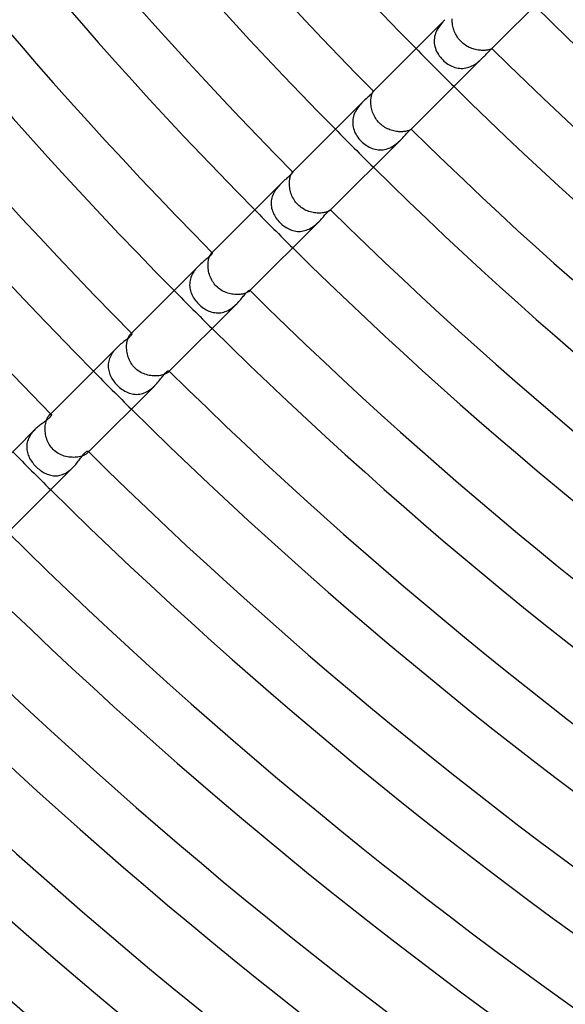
# Model space of a CAD drawing. Header units: millimetres. Extents: x -485 to 485, y -485 to 485.
# Tile 10 of 110: x -239 to -199, y -278 to -205. Entities that reach past the tile are written whole.
import ezdxf

# ---------------------------------------------------------------- set-up
doc = ezdxf.new("R2010")
doc.units = ezdxf.units.MM
doc.layers.add('HIDDEN', color=7, linetype='Continuous')
doc.layers.add('THICK', color=7, linetype='Continuous')

msp = doc.modelspace()

# ---------------------------------------------------------------- linework, layer by layer
at = {"layer": 'HIDDEN'}
for p, q in [((-207.578, -204.752), (-207.658, -204.837)), ((-207.499, -204.671), (-207.578, -204.752)), ((-206.96, -204.697), (-206.959, -204.614)), ((-206.957, -204.782), (-206.96, -204.697)), ((-208.093, -205.447), (-208.149, -205.563)), ((-208.032, -205.334), (-208.093, -205.447)), ((-207.964, -205.226), (-208.032, -205.334)), ((-207.892, -205.121), (-207.964, -205.226)), ((-207.816, -205.021), (-207.892, -205.121)), ((-207.737, -204.927), (-207.816, -205.021)), ((-207.658, -204.837), (-207.737, -204.927)), ((-206.952, -204.87), (-206.957, -204.782)), ((-206.942, -204.961), (-206.952, -204.87)), ((-206.929, -205.055), (-206.942, -204.961)), ((-206.912, -205.149), (-206.929, -205.055)), ((-206.891, -205.244), (-206.912, -205.149)), ((-206.865, -205.339), (-206.891, -205.244)), ((-206.836, -205.434), (-206.865, -205.339)), ((-206.801, -205.529), (-206.836, -205.434)), ((-208.297, -206.18), (-208.299, -206.306)), ((-208.286, -206.054), (-208.297, -206.18)), ((-208.266, -205.929), (-208.286, -206.054)), ((-208.236, -205.806), (-208.266, -205.929)), ((-208.196, -205.683), (-208.236, -205.806)), ((-208.149, -205.563), (-208.196, -205.683)), ((-206.763, -205.623), (-206.801, -205.529)), ((-206.72, -205.716), (-206.763, -205.623)), ((-206.673, -205.807), (-206.72, -205.716)), ((-206.622, -205.896), (-206.673, -205.807)), ((-206.566, -205.983), (-206.622, -205.896)), ((-206.506, -206.068), (-206.566, -205.983)), ((-206.442, -206.149), (-206.506, -206.068)), ((-206.375, -206.228), (-206.442, -206.149)), ((-208.299, -206.306), (-208.291, -206.432)), ((-208.291, -206.432), (-208.273, -206.556)), ((-208.273, -206.556), (-208.247, -206.679)), ((-208.247, -206.679), (-208.212, -206.8)), ((-208.212, -206.8), (-208.168, -206.919)), ((-208.168, -206.919), (-208.117, -207.035)), ((-206.303, -206.303), (-206.375, -206.228)), ((-206.223, -206.379), (-206.303, -206.303)), ((-206.14, -206.45), (-206.223, -206.379)), ((-206.053, -206.517), (-206.14, -206.45)), ((-205.963, -206.579), (-206.053, -206.517)), ((-205.872, -206.636), (-205.963, -206.579)), ((-205.78, -206.688), (-205.872, -206.636)), ((-205.686, -206.734), (-205.78, -206.688)), ((-205.592, -206.776), (-205.686, -206.734)), ((-205.498, -206.813), (-205.592, -206.776)), ((-205.404, -206.845), (-205.498, -206.813)), ((-205.31, -206.873), (-205.404, -206.845)), ((-205.216, -206.897), (-205.31, -206.873)), ((-205.123, -206.917), (-205.216, -206.897)), ((-205.031, -206.933), (-205.123, -206.917)), ((-204.94, -206.945), (-205.031, -206.933)), ((-204.851, -206.953), (-204.94, -206.945)), ((-204.764, -206.958), (-204.851, -206.953)), ((-204.451, -206.948), (-204.523, -206.954)), ((-204.383, -206.939), (-204.451, -206.948)), ((-204.32, -206.929), (-204.383, -206.939)), ((-204.263, -206.917), (-204.32, -206.929)), ((-204.211, -206.905), (-204.263, -206.917)), ((-204.165, -206.892), (-204.211, -206.905)), ((-204.125, -206.88), (-204.165, -206.892)), ((-204.09, -206.867), (-204.125, -206.88)), ((-204.061, -206.856), (-204.09, -206.867)), ((-204.037, -206.846), (-204.061, -206.856)), ((-204.019, -206.837), (-204.037, -206.846)), ((-204.006, -206.83), (-204.019, -206.837)), ((-203.998, -206.826), (-204.006, -206.83)), ((-203.995, -206.824), (-203.998, -206.826)), ((-203.995, -206.824), (-203.995, -206.824)), ((-203.995, -206.824), (-203.995, -206.824)), ((-203.995, -206.824), (-203.995, -206.824)), ((-203.995, -206.824), (-203.995, -206.824)), ((-203.995, -206.824), (-203.995, -206.824)), ((-203.995, -206.824), (-203.995, -206.824)), ((-208.117, -207.035), (-208.058, -207.149)), ((-208.058, -207.149), (-207.992, -207.26)), ((-207.992, -207.26), (-207.919, -207.367)), ((-207.919, -207.367), (-207.841, -207.471)), ((-207.841, -207.471), (-207.756, -207.571)), ((-207.756, -207.571), (-207.666, -207.666)), ((-207.666, -207.666), (-207.577, -207.75)), ((-204.907, -207.72), (-204.824, -207.646)), ((-204.824, -207.646), (-204.745, -207.572)), ((-204.68, -206.96), (-204.764, -206.958)), ((-204.745, -207.572), (-204.67, -207.498)), ((-204.599, -206.958), (-204.68, -206.96)), ((-204.523, -206.954), (-204.599, -206.958)), ((-207.577, -207.75), (-207.485, -207.829)), ((-207.485, -207.829), (-207.389, -207.904)), ((-207.389, -207.904), (-207.29, -207.973)), ((-207.29, -207.973), (-207.188, -208.036)), ((-207.188, -208.036), (-207.083, -208.093)), ((-207.083, -208.093), (-206.975, -208.144)), ((-206.975, -208.144), (-206.866, -208.189)), ((-206.866, -208.189), (-206.754, -208.226)), ((-206.754, -208.226), (-206.641, -208.256)), ((-206.641, -208.256), (-206.525, -208.278)), ((-206.525, -208.278), (-206.409, -208.293)), ((-206.409, -208.293), (-206.293, -208.299)), ((-206.293, -208.299), (-206.176, -208.297)), ((-206.176, -208.297), (-206.058, -208.287)), ((-206.058, -208.287), (-205.941, -208.268)), ((-205.941, -208.268), (-205.825, -208.241)), ((-205.825, -208.241), (-205.711, -208.206)), ((-205.711, -208.206), (-205.599, -208.164)), ((-205.599, -208.164), (-205.49, -208.115)), ((-205.49, -208.115), (-205.383, -208.059)), ((-205.383, -208.059), (-205.28, -207.999)), ((-205.28, -207.999), (-205.181, -207.934)), ((-205.181, -207.934), (-205.085, -207.865)), ((-205.085, -207.865), (-204.994, -207.794)), ((-204.994, -207.794), (-204.907, -207.72)), ((-213.02, -210.697), (-213.015, -210.611)), ((-213.015, -210.611), (-213.007, -210.53)), ((-213.007, -210.53), (-212.997, -210.454)), ((-212.997, -210.454), (-212.984, -210.384)), ((-212.984, -210.384), (-212.97, -210.319)), ((-212.97, -210.319), (-212.954, -210.26)), ((-212.954, -210.26), (-212.937, -210.207)), ((-212.937, -210.207), (-212.921, -210.161)), ((-212.921, -210.161), (-212.904, -210.121)), ((-212.904, -210.121), (-212.888, -210.087)), ((-212.888, -210.087), (-212.874, -210.06)), ((-212.874, -210.06), (-212.861, -210.038)), ((-212.861, -210.038), (-212.85, -210.023)), ((-212.85, -210.023), (-212.841, -210.013)), ((-212.834, -210.006), (-212.841, -210.013)), ((-212.841, -210.013), (-212.839, -210.011)), ((-212.839, -210.011), (-212.837, -210.009)), ((-212.837, -210.009), (-212.836, -210.008)), ((-212.836, -210.008), (-212.834, -210.008)), ((-212.834, -210.008), (-212.833, -210.007)), ((-212.833, -210.007), (-212.833, -210.008)), ((-214.063, -211.327), (-214.125, -211.429)), ((-213.997, -211.229), (-214.063, -211.327)), ((-213.926, -211.134), (-213.997, -211.229)), ((-213.853, -211.044), (-213.926, -211.134)), ((-213.777, -210.956), (-213.853, -211.044)), ((-213.7, -210.873), (-213.777, -210.956)), ((-213.622, -210.794), (-213.7, -210.873)), ((-213.022, -210.786), (-213.02, -210.697)), ((-213.019, -210.878), (-213.022, -210.786)), ((-213.013, -210.972), (-213.019, -210.878)), ((-213.003, -211.069), (-213.013, -210.972)), ((-212.989, -211.168), (-213.003, -211.069)), ((-212.97, -211.267), (-212.989, -211.168)), ((-212.947, -211.367), (-212.97, -211.267)), ((-214.34, -211.98), (-214.36, -212.096)), ((-214.312, -211.866), (-214.34, -211.98)), ((-214.276, -211.754), (-214.312, -211.866)), ((-214.233, -211.643), (-214.276, -211.754)), ((-214.182, -211.534), (-214.233, -211.643)), ((-214.125, -211.429), (-214.182, -211.534)), ((-212.919, -211.467), (-212.947, -211.367)), ((-212.886, -211.567), (-212.919, -211.467)), ((-212.848, -211.665), (-212.886, -211.567)), ((-212.806, -211.763), (-212.848, -211.665)), ((-212.759, -211.859), (-212.806, -211.763)), ((-212.707, -211.953), (-212.759, -211.859)), ((-212.65, -212.044), (-212.707, -211.953)), ((-212.589, -212.132), (-212.65, -212.044)), ((-214.372, -212.212), (-214.375, -212.328)), ((-214.375, -212.328), (-214.37, -212.444)), ((-214.36, -212.096), (-214.372, -212.212)), ((-214.37, -212.444), (-214.357, -212.558)), ((-214.357, -212.558), (-214.337, -212.672)), ((-214.337, -212.672), (-214.308, -212.784)), ((-214.308, -212.784), (-214.273, -212.896)), ((-212.523, -212.218), (-212.589, -212.132)), ((-212.453, -212.3), (-212.523, -212.218)), ((-212.378, -212.378), (-212.453, -212.3)), ((-212.303, -212.45), (-212.378, -212.378)), ((-212.224, -212.518), (-212.303, -212.45)), ((-212.141, -212.582), (-212.224, -212.518)), ((-212.056, -212.642), (-212.141, -212.582)), ((-211.968, -212.698), (-212.056, -212.642)), ((-211.878, -212.749), (-211.968, -212.698)), ((-211.786, -212.795), (-211.878, -212.749)), ((-211.692, -212.837), (-211.786, -212.795)), ((-214.273, -212.896), (-214.229, -213.007)), ((-214.229, -213.007), (-214.178, -213.116)), ((-214.178, -213.116), (-214.121, -213.225)), ((-214.121, -213.225), (-214.055, -213.331)), ((-214.055, -213.331), (-213.983, -213.436)), ((-213.983, -213.436), (-213.905, -213.539)), ((-213.905, -213.539), (-213.82, -213.637)), ((-211.596, -212.875), (-211.692, -212.837)), ((-211.5, -212.908), (-211.596, -212.875)), ((-211.404, -212.937), (-211.5, -212.908)), ((-211.307, -212.961), (-211.404, -212.937)), ((-211.21, -212.981), (-211.307, -212.961)), ((-211.114, -212.997), (-211.21, -212.981)), ((-211.019, -213.009), (-211.114, -212.997)), ((-210.926, -213.017), (-211.019, -213.009)), ((-210.836, -213.021), (-210.926, -213.017)), ((-210.748, -213.021), (-210.836, -213.021)), ((-210.663, -213.019), (-210.748, -213.021)), ((-210.582, -213.013), (-210.663, -213.019)), ((-210.505, -213.004), (-210.582, -213.013)), ((-210.433, -212.993), (-210.505, -213.004)), ((-210.366, -212.98), (-210.433, -212.993)), ((-210.304, -212.966), (-210.366, -212.98)), ((-210.249, -212.951), (-210.304, -212.966)), ((-210.199, -212.934), (-210.249, -212.951)), ((-210.154, -212.918), (-210.199, -212.934)), ((-210.116, -212.902), (-210.154, -212.918)), ((-210.084, -212.887), (-210.116, -212.902)), ((-210.058, -212.873), (-210.084, -212.887)), ((-210.038, -212.86), (-210.058, -212.873)), ((-210.023, -212.85), (-210.038, -212.86)), ((-210.013, -212.841), (-210.023, -212.85)), ((-210.006, -212.834), (-210.013, -212.841)), ((-210.011, -212.839), (-210.013, -212.841)), ((-210.009, -212.837), (-210.011, -212.839)), ((-210.008, -212.836), (-210.009, -212.837)), ((-210.008, -212.833), (-210.007, -212.833)), ((-210.007, -212.833), (-210.008, -212.834)), ((-210.008, -212.834), (-210.008, -212.836)), ((-213.82, -213.637), (-213.731, -213.731)), ((-213.731, -213.731), (-213.641, -213.816)), ((-213.641, -213.816), (-213.548, -213.897)), ((-213.548, -213.897), (-213.451, -213.972)), ((-213.451, -213.972), (-213.351, -214.043)), ((-213.351, -214.043), (-213.248, -214.107)), ((-213.248, -214.107), (-213.142, -214.165)), ((-213.142, -214.165), (-213.034, -214.217)), ((-213.034, -214.217), (-212.924, -214.262)), ((-212.924, -214.262), (-212.811, -214.3)), ((-211.879, -214.316), (-211.765, -214.28)), ((-211.765, -214.28), (-211.651, -214.236)), ((-211.651, -214.236), (-211.541, -214.185)), ((-211.541, -214.185), (-211.434, -214.128)), ((-211.434, -214.128), (-211.331, -214.066)), ((-211.331, -214.066), (-211.231, -213.998)), ((-211.231, -213.998), (-211.135, -213.927)), ((-211.135, -213.927), (-211.043, -213.852)), ((-211.043, -213.852), (-210.956, -213.776)), ((-210.956, -213.776), (-210.872, -213.699)), ((-210.872, -213.699), (-210.793, -213.622)), ((-212.811, -214.3), (-212.697, -214.331)), ((-212.697, -214.331), (-212.582, -214.354)), ((-212.582, -214.354), (-212.465, -214.368)), ((-212.465, -214.368), (-212.348, -214.375)), ((-212.348, -214.375), (-212.23, -214.373)), ((-212.23, -214.373), (-212.112, -214.362)), ((-212.112, -214.362), (-211.995, -214.343)), ((-211.995, -214.343), (-211.879, -214.316)), ((-219.054, -216.511), (-219.038, -216.434)), ((-219.038, -216.434), (-219.021, -216.363)), ((-219.021, -216.363), (-219.001, -216.298)), ((-219.001, -216.298), (-218.981, -216.24)), ((-218.981, -216.24), (-218.96, -216.19)), ((-218.96, -216.19), (-218.939, -216.146)), ((-218.939, -216.146), (-218.919, -216.109)), ((-218.919, -216.109), (-218.9, -216.079)), ((-218.9, -216.079), (-218.882, -216.056)), ((-218.882, -216.056), (-218.867, -216.039)), ((-218.845, -216.017), (-218.867, -216.039)), ((-218.867, -216.039), (-218.86, -216.032)), ((-218.86, -216.032), (-218.854, -216.027)), ((-218.854, -216.027), (-218.849, -216.024)), ((-218.849, -216.024), (-218.844, -216.022)), ((-218.844, -216.022), (-218.84, -216.022)), ((-218.84, -216.022), (-218.838, -216.024)), ((-219.962, -217.154), (-220.033, -217.243)), ((-219.889, -217.069), (-219.962, -217.154)), ((-219.813, -216.987), (-219.889, -217.069)), ((-219.737, -216.909), (-219.813, -216.987)), ((-219.086, -216.869), (-219.083, -216.773)), ((-219.084, -216.968), (-219.086, -216.869)), ((-219.078, -217.07), (-219.084, -216.968)), ((-219.083, -216.773), (-219.077, -216.681)), ((-219.067, -217.173), (-219.078, -217.07)), ((-219.077, -216.681), (-219.067, -216.593)), ((-219.067, -216.593), (-219.054, -216.511)), ((-219.051, -217.278), (-219.067, -217.173)), ((-220.395, -217.955), (-220.42, -218.065)), ((-220.362, -217.846), (-220.395, -217.955)), ((-220.322, -217.739), (-220.362, -217.846)), ((-220.276, -217.635), (-220.322, -217.739)), ((-220.223, -217.533), (-220.276, -217.635)), ((-220.164, -217.433), (-220.223, -217.533)), ((-220.1, -217.336), (-220.164, -217.433)), ((-220.033, -217.243), (-220.1, -217.336)), ((-219.031, -217.384), (-219.051, -217.278)), ((-219.005, -217.49), (-219.031, -217.384)), ((-218.974, -217.596), (-219.005, -217.49)), ((-218.937, -217.7), (-218.974, -217.596)), ((-218.896, -217.804), (-218.937, -217.7)), ((-218.849, -217.906), (-218.896, -217.804)), ((-218.796, -218.005), (-218.849, -217.906)), ((-220.447, -218.286), (-220.449, -218.396)), ((-220.449, -218.396), (-220.444, -218.506)), ((-220.438, -218.175), (-220.447, -218.286)), ((-220.444, -218.506), (-220.431, -218.616)), ((-220.42, -218.065), (-220.438, -218.175)), ((-220.431, -218.616), (-220.411, -218.725)), ((-218.738, -218.102), (-218.796, -218.005)), ((-218.675, -218.196), (-218.738, -218.102)), ((-218.607, -218.286), (-218.675, -218.196)), ((-218.534, -218.373), (-218.607, -218.286)), ((-218.456, -218.456), (-218.534, -218.373)), ((-218.377, -218.53), (-218.456, -218.456)), ((-218.294, -218.601), (-218.377, -218.53)), ((-218.207, -218.667), (-218.294, -218.601)), ((-218.118, -218.728), (-218.207, -218.667)), ((-220.411, -218.725), (-220.384, -218.832)), ((-220.384, -218.832), (-220.35, -218.938)), ((-220.35, -218.938), (-220.31, -219.042)), ((-220.31, -219.042), (-220.263, -219.145)), ((-220.263, -219.145), (-220.211, -219.245)), ((-220.211, -219.245), (-220.154, -219.344)), ((-220.154, -219.344), (-220.091, -219.44)), ((-218.025, -218.785), (-218.118, -218.728)), ((-217.93, -218.836), (-218.025, -218.785)), ((-217.832, -218.883), (-217.93, -218.836)), ((-217.733, -218.925), (-217.832, -218.883)), ((-217.632, -218.962), (-217.733, -218.925)), ((-217.531, -218.993), (-217.632, -218.962)), ((-217.429, -219.02), (-217.531, -218.993)), ((-217.327, -219.043), (-217.429, -219.02)), ((-217.225, -219.06), (-217.327, -219.043)), ((-217.123, -219.073), (-217.225, -219.06)), ((-217.024, -219.081), (-217.123, -219.073)), ((-216.927, -219.085), (-217.024, -219.081)), ((-216.832, -219.085), (-216.927, -219.085)), ((-216.741, -219.082), (-216.832, -219.085)), ((-216.653, -219.074), (-216.741, -219.082)), ((-216.569, -219.064), (-216.653, -219.074)), ((-216.49, -219.05), (-216.569, -219.064)), ((-216.416, -219.034), (-216.49, -219.05)), ((-216.349, -219.017), (-216.416, -219.034)), ((-216.288, -218.998), (-216.349, -219.017)), ((-216.233, -218.978), (-216.288, -218.998)), ((-216.184, -218.957), (-216.233, -218.978)), ((-216.142, -218.937), (-216.184, -218.957)), ((-216.107, -218.917), (-216.142, -218.937)), ((-216.078, -218.899), (-216.107, -218.917)), ((-216.055, -218.882), (-216.078, -218.899)), ((-216.039, -218.867), (-216.055, -218.882)), ((-216.017, -218.845), (-216.039, -218.867)), ((-216.032, -218.86), (-216.039, -218.867)), ((-216.027, -218.854), (-216.032, -218.86)), ((-216.024, -218.849), (-216.027, -218.854)), ((-216.024, -218.838), (-216.022, -218.841)), ((-216.022, -218.844), (-216.024, -218.849)), ((-216.022, -218.841), (-216.022, -218.844)), ((-220.091, -219.44), (-220.024, -219.533)), ((-220.024, -219.533), (-219.951, -219.623)), ((-219.951, -219.623), (-219.875, -219.711)), ((-219.875, -219.711), (-219.795, -219.795)), ((-219.795, -219.795), (-219.71, -219.876)), ((-219.71, -219.876), (-219.621, -219.953)), ((-219.621, -219.953), (-219.53, -220.026)), ((-219.53, -220.026), (-219.436, -220.094)), ((-219.436, -220.094), (-219.339, -220.157)), ((-219.339, -220.157), (-219.24, -220.214)), ((-217.526, -220.219), (-217.427, -220.16)), ((-217.427, -220.16), (-217.332, -220.097)), ((-217.332, -220.097), (-217.24, -220.03)), ((-217.24, -220.03), (-217.151, -219.959)), ((-217.151, -219.959), (-217.066, -219.886)), ((-217.066, -219.886), (-216.985, -219.811)), ((-216.985, -219.811), (-216.907, -219.736)), ((-219.24, -220.214), (-219.139, -220.266)), ((-219.139, -220.266), (-219.036, -220.312)), ((-219.036, -220.312), (-218.931, -220.352)), ((-218.931, -220.352), (-218.825, -220.386)), ((-218.825, -220.386), (-218.717, -220.412)), ((-218.717, -220.412), (-218.608, -220.432)), ((-218.608, -220.432), (-218.498, -220.445)), ((-218.498, -220.445), (-218.388, -220.45)), ((-218.388, -220.45), (-218.277, -220.447)), ((-218.277, -220.447), (-218.167, -220.437)), ((-218.167, -220.437), (-218.056, -220.418)), ((-218.056, -220.418), (-217.946, -220.393)), ((-217.946, -220.393), (-217.839, -220.36)), ((-217.839, -220.36), (-217.733, -220.319)), ((-217.733, -220.319), (-217.628, -220.272)), ((-217.628, -220.272), (-217.526, -220.219)), ((-225.066, -222.384), (-225.042, -222.318)), ((-225.042, -222.318), (-225.018, -222.259)), ((-225.018, -222.259), (-224.993, -222.207)), ((-224.993, -222.207), (-224.968, -222.163)), ((-224.968, -222.163), (-224.944, -222.125)), ((-224.944, -222.125), (-224.921, -222.095)), ((-224.921, -222.095), (-224.9, -222.071)), ((-224.856, -222.027), (-224.9, -222.072)), ((-224.9, -222.071), (-224.886, -222.059)), ((-224.886, -222.059), (-224.873, -222.049)), ((-224.873, -222.049), (-224.862, -222.043)), ((-224.862, -222.043), (-224.853, -222.04)), ((-224.853, -222.04), (-224.845, -222.04)), ((-224.845, -222.04), (-224.84, -222.043)), ((-225.924, -223.098), (-226.001, -223.183)), ((-225.845, -223.016), (-225.924, -223.098)), ((-225.152, -223.009), (-225.151, -222.906)), ((-225.148, -223.113), (-225.152, -223.009)), ((-225.151, -222.906), (-225.146, -222.807)), ((-225.146, -222.807), (-225.136, -222.712)), ((-225.136, -222.712), (-225.123, -222.621)), ((-225.123, -222.621), (-225.107, -222.537)), ((-225.107, -222.537), (-225.087, -222.458)), ((-225.087, -222.458), (-225.066, -222.384)), ((-226.383, -223.771), (-226.426, -223.879)), ((-226.334, -223.665), (-226.383, -223.771)), ((-226.277, -223.562), (-226.334, -223.665)), ((-226.216, -223.463), (-226.277, -223.562)), ((-226.148, -223.366), (-226.216, -223.463)), ((-226.076, -223.273), (-226.148, -223.366)), ((-226.001, -223.183), (-226.076, -223.273)), ((-225.14, -223.22), (-225.148, -223.113)), ((-225.126, -223.328), (-225.14, -223.22)), ((-225.107, -223.437), (-225.126, -223.328)), ((-225.083, -223.546), (-225.107, -223.437)), ((-225.053, -223.654), (-225.083, -223.546)), ((-225.018, -223.762), (-225.053, -223.654)), ((-224.977, -223.868), (-225.018, -223.762)), ((-226.519, -224.322), (-226.523, -224.434)), ((-226.523, -224.434), (-226.518, -224.546)), ((-226.508, -224.21), (-226.519, -224.322)), ((-226.518, -224.546), (-226.505, -224.657)), ((-226.489, -224.099), (-226.508, -224.21)), ((-226.462, -223.989), (-226.489, -224.099)), ((-226.426, -223.879), (-226.462, -223.989)), ((-224.93, -223.972), (-224.977, -223.868)), ((-224.878, -224.075), (-224.93, -223.972)), ((-224.82, -224.174), (-224.878, -224.075)), ((-224.757, -224.27), (-224.82, -224.174)), ((-224.688, -224.362), (-224.757, -224.27)), ((-224.614, -224.451), (-224.688, -224.362)), ((-224.535, -224.535), (-224.614, -224.451)), ((-224.454, -224.611), (-224.535, -224.535)), ((-226.505, -224.657), (-226.486, -224.766)), ((-226.486, -224.766), (-226.458, -224.875)), ((-226.458, -224.875), (-226.424, -224.982)), ((-226.424, -224.982), (-226.384, -225.088)), ((-226.384, -225.088), (-226.337, -225.193)), ((-226.337, -225.193), (-226.284, -225.295)), ((-226.284, -225.295), (-226.225, -225.395)), ((-224.369, -224.683), (-224.454, -224.611)), ((-224.28, -224.75), (-224.369, -224.683)), ((-224.187, -224.812), (-224.28, -224.75)), ((-224.092, -224.868), (-224.187, -224.812)), ((-223.994, -224.92), (-224.092, -224.868)), ((-223.894, -224.966), (-223.994, -224.92)), ((-223.792, -225.007), (-223.894, -224.966)), ((-223.688, -225.043), (-223.792, -225.007)), ((-223.583, -225.073), (-223.688, -225.043)), ((-223.478, -225.099), (-223.583, -225.073)), ((-223.373, -225.119), (-223.478, -225.099)), ((-223.269, -225.134), (-223.373, -225.119)), ((-223.165, -225.145), (-223.269, -225.134)), ((-223.063, -225.151), (-223.165, -225.145)), ((-222.962, -225.152), (-223.063, -225.151)), ((-222.864, -225.149), (-222.962, -225.152)), ((-222.77, -225.143), (-222.864, -225.149)), ((-222.68, -225.132), (-222.77, -225.143)), ((-222.595, -225.118), (-222.68, -225.132)), ((-222.514, -225.101), (-222.595, -225.118)), ((-222.438, -225.082), (-222.514, -225.101)), ((-222.369, -225.06), (-222.438, -225.082)), ((-222.307, -225.038), (-222.369, -225.06)), ((-222.251, -225.014), (-222.307, -225.038)), ((-222.201, -224.99), (-222.251, -225.014)), ((-222.159, -224.966), (-222.201, -224.99)), ((-222.123, -224.942), (-222.159, -224.966)), ((-222.094, -224.92), (-222.123, -224.942)), ((-222.071, -224.9), (-222.094, -224.92)), ((-222.027, -224.855), (-222.072, -224.9)), ((-222.059, -224.886), (-222.071, -224.9)), ((-222.049, -224.873), (-222.059, -224.886)), ((-222.043, -224.862), (-222.049, -224.873)), ((-222.043, -224.84), (-222.04, -224.845)), ((-222.04, -224.853), (-222.043, -224.862)), ((-222.04, -224.845), (-222.04, -224.853)), ((-226.225, -225.395), (-226.161, -225.493)), ((-226.161, -225.493), (-226.092, -225.588)), ((-226.092, -225.588), (-226.018, -225.681)), ((-226.018, -225.681), (-225.939, -225.77)), ((-225.939, -225.77), (-225.857, -225.857)), ((-225.857, -225.857), (-225.77, -225.939)), ((-225.77, -225.939), (-225.68, -226.018)), ((-225.68, -226.018), (-225.587, -226.092)), ((-223.272, -226.076), (-223.183, -226.001)), ((-223.183, -226.001), (-223.097, -225.923)), ((-223.097, -225.923), (-223.016, -225.844)), ((-225.587, -226.092), (-225.492, -226.161)), ((-225.492, -226.161), (-225.394, -226.225)), ((-225.394, -226.225), (-225.294, -226.284)), ((-225.294, -226.284), (-225.191, -226.337)), ((-225.191, -226.337), (-225.087, -226.384)), ((-225.087, -226.384), (-224.981, -226.425)), ((-224.981, -226.425), (-224.873, -226.459)), ((-224.873, -226.459), (-224.764, -226.486)), ((-224.764, -226.486), (-224.654, -226.506)), ((-224.654, -226.506), (-224.543, -226.518)), ((-224.543, -226.518), (-224.432, -226.523)), ((-224.432, -226.523), (-224.32, -226.519)), ((-224.32, -226.519), (-224.208, -226.508)), ((-224.208, -226.508), (-224.096, -226.488)), ((-224.096, -226.488), (-223.985, -226.461)), ((-223.985, -226.461), (-223.877, -226.426)), ((-223.877, -226.426), (-223.769, -226.383)), ((-223.769, -226.383), (-223.663, -226.333)), ((-223.663, -226.333), (-223.56, -226.276)), ((-223.56, -226.276), (-223.461, -226.214)), ((-223.461, -226.214), (-223.365, -226.147)), ((-223.365, -226.147), (-223.272, -226.076)), ((-231.051, -228.273), (-231.022, -228.221)), ((-231.022, -228.221), (-230.993, -228.176)), ((-230.993, -228.176), (-230.965, -228.139)), ((-230.965, -228.139), (-230.938, -228.109)), ((-230.866, -228.038), (-230.938, -228.109)), ((-230.938, -228.109), (-230.915, -228.089)), ((-230.915, -228.089), (-230.894, -228.074)), ((-230.894, -228.074), (-230.876, -228.064)), ((-230.876, -228.064), (-230.86, -228.06)), ((-230.86, -228.06), (-230.848, -228.06)), ((-230.848, -228.06), (-230.839, -228.065)), ((-231.221, -229.044), (-231.217, -228.938)), ((-231.217, -228.938), (-231.208, -228.835)), ((-231.208, -228.835), (-231.195, -228.737)), ((-231.195, -228.737), (-231.178, -228.644)), ((-231.178, -228.644), (-231.157, -228.557)), ((-231.157, -228.557), (-231.134, -228.476)), ((-231.134, -228.476), (-231.108, -228.401)), ((-231.108, -228.401), (-231.08, -228.333)), ((-231.08, -228.333), (-231.051, -228.273)), ((-232.349, -229.624), (-232.402, -229.719)), ((-232.292, -229.533), (-232.349, -229.624)), ((-232.23, -229.444), (-232.292, -229.533)), ((-232.164, -229.359), (-232.23, -229.444)), ((-232.094, -229.276), (-232.164, -229.359)), ((-232.022, -229.196), (-232.094, -229.276)), ((-231.948, -229.119), (-232.022, -229.196)), ((-231.22, -229.152), (-231.221, -229.044)), ((-231.214, -229.262), (-231.22, -229.152)), ((-231.203, -229.373), (-231.214, -229.262)), ((-231.186, -229.486), (-231.203, -229.373)), ((-231.163, -229.598), (-231.186, -229.486)), ((-231.135, -229.71), (-231.163, -229.598)), ((-232.593, -230.42), (-232.594, -230.522)), ((-232.586, -230.317), (-232.593, -230.42)), ((-232.572, -230.215), (-232.586, -230.317)), ((-232.551, -230.113), (-232.572, -230.215)), ((-232.524, -230.013), (-232.551, -230.113)), ((-232.49, -229.914), (-232.524, -230.013)), ((-232.449, -229.816), (-232.49, -229.914)), ((-232.402, -229.719), (-232.449, -229.816)), ((-231.101, -229.821), (-231.135, -229.71)), ((-231.061, -229.931), (-231.101, -229.821)), ((-231.015, -230.038), (-231.061, -229.931)), ((-230.963, -230.144), (-231.015, -230.038)), ((-230.905, -230.246), (-230.963, -230.144)), ((-230.841, -230.344), (-230.905, -230.246)), ((-230.771, -230.439), (-230.841, -230.344)), ((-232.594, -230.522), (-232.587, -230.623)), ((-232.587, -230.623), (-232.574, -230.724)), ((-232.574, -230.724), (-232.555, -230.824)), ((-232.555, -230.824), (-232.53, -230.924)), ((-232.53, -230.924), (-232.499, -231.022)), ((-232.499, -231.022), (-232.462, -231.119)), ((-232.462, -231.119), (-232.42, -231.215)), ((-230.696, -230.53), (-230.771, -230.439)), ((-230.615, -230.615), (-230.696, -230.53)), ((-230.532, -230.694), (-230.615, -230.615)), ((-230.445, -230.767), (-230.532, -230.694)), ((-230.353, -230.835), (-230.445, -230.767)), ((-230.258, -230.897), (-230.353, -230.835)), ((-230.16, -230.954), (-230.258, -230.897)), ((-230.059, -231.005), (-230.16, -230.954)), ((-229.955, -231.051), (-230.059, -231.005)), ((-229.849, -231.091), (-229.955, -231.051)), ((-229.742, -231.126), (-229.849, -231.091)), ((-229.634, -231.155), (-229.742, -231.126)), ((-229.526, -231.178), (-229.634, -231.155)), ((-228.614, -231.171), (-228.703, -231.189)), ((-228.532, -231.15), (-228.614, -231.171)), ((-228.455, -231.127), (-228.532, -231.15)), ((-228.385, -231.102), (-228.455, -231.127)), ((-228.321, -231.075), (-228.385, -231.102)), ((-228.264, -231.047), (-228.321, -231.075)), ((-228.215, -231.018), (-228.264, -231.047)), ((-228.173, -230.991), (-228.215, -231.018)), ((-228.137, -230.963), (-228.173, -230.991)), ((-228.109, -230.938), (-228.137, -230.963)), ((-228.038, -230.866), (-228.109, -230.938)), ((-228.088, -230.915), (-228.109, -230.938)), ((-228.073, -230.894), (-228.088, -230.915)), ((-228.064, -230.876), (-228.073, -230.894)), ((-228.065, -230.839), (-228.06, -230.848)), ((-228.06, -230.86), (-228.064, -230.876)), ((-228.06, -230.848), (-228.06, -230.86)), ((-232.42, -231.215), (-232.372, -231.309)), ((-232.372, -231.309), (-232.32, -231.402)), ((-232.32, -231.402), (-232.263, -231.493)), ((-232.263, -231.493), (-232.201, -231.583)), ((-232.201, -231.583), (-232.136, -231.67)), ((-232.136, -231.67), (-232.066, -231.755)), ((-232.066, -231.755), (-231.993, -231.837)), ((-231.993, -231.837), (-231.917, -231.917)), ((-229.417, -231.197), (-229.526, -231.178)), ((-229.309, -231.21), (-229.417, -231.197)), ((-229.201, -231.218), (-229.309, -231.21)), ((-229.096, -231.221), (-229.201, -231.218)), ((-228.993, -231.219), (-229.096, -231.221)), ((-228.893, -231.213), (-228.993, -231.219)), ((-228.796, -231.203), (-228.893, -231.213)), ((-228.703, -231.189), (-228.796, -231.203)), ((-231.917, -231.917), (-231.829, -232.001)), ((-231.829, -232.001), (-231.737, -232.081)), ((-231.737, -232.081), (-231.642, -232.157)), ((-231.642, -232.157), (-231.545, -232.228)), ((-231.545, -232.228), (-231.445, -232.294)), ((-231.445, -232.294), (-231.343, -232.354)), ((-231.343, -232.354), (-231.238, -232.408)), ((-231.238, -232.408), (-231.132, -232.456)), ((-231.132, -232.456), (-231.024, -232.498)), ((-231.024, -232.498), (-230.915, -232.532)), ((-230.915, -232.532), (-230.805, -232.559)), ((-230.805, -232.559), (-230.693, -232.579)), ((-230.693, -232.579), (-230.58, -232.591)), ((-230.58, -232.591), (-230.467, -232.594)), ((-230.467, -232.594), (-230.353, -232.59)), ((-230.353, -232.59), (-230.24, -232.576)), ((-230.24, -232.576), (-230.127, -232.555)), ((-230.127, -232.555), (-230.015, -232.525)), ((-230.015, -232.525), (-229.904, -232.486)), ((-229.904, -232.486), (-229.794, -232.439)), ((-229.794, -232.439), (-229.688, -232.386)), ((-229.688, -232.386), (-229.585, -232.325)), ((-229.585, -232.325), (-229.484, -232.258)), ((-229.484, -232.258), (-229.387, -232.186)), ((-229.387, -232.186), (-229.293, -232.109)), ((-229.293, -232.109), (-229.204, -232.03)), ((-229.204, -232.03), (-229.119, -231.947)), ((-236.877, -234.048), (-236.979, -234.151)), ((-236.947, -234.121), (-236.916, -234.1)), ((-236.916, -234.1), (-236.889, -234.087)), ((-236.889, -234.087), (-236.866, -234.082)), ((-236.866, -234.082), (-236.847, -234.083)), ((-236.847, -234.083), (-236.834, -234.091)), ((-237.278, -234.927), (-237.264, -234.827)), ((-237.264, -234.827), (-237.246, -234.731)), ((-237.246, -234.731), (-237.224, -234.639)), ((-237.224, -234.639), (-237.199, -234.554)), ((-237.199, -234.554), (-237.171, -234.474)), ((-237.171, -234.474), (-237.141, -234.401)), ((-237.141, -234.401), (-237.109, -234.336)), ((-237.109, -234.336), (-237.077, -234.278)), ((-237.077, -234.278), (-237.044, -234.228)), ((-237.044, -234.228), (-237.011, -234.186)), ((-237.011, -234.186), (-236.979, -234.151)), ((-236.979, -234.151), (-236.947, -234.121)), ((-238.315, -235.529), (-238.374, -235.614)), ((-238.252, -235.447), (-238.315, -235.529)), ((-238.187, -235.368), (-238.252, -235.447)), ((-238.118, -235.292), (-238.187, -235.368)), ((-238.047, -235.219), (-238.118, -235.292)), ((-237.291, -235.14), (-237.287, -235.032)), ((-237.291, -235.249), (-237.291, -235.14)), ((-237.285, -235.36), (-237.291, -235.249)), ((-237.287, -235.032), (-237.278, -234.927)), ((-237.274, -235.472), (-237.285, -235.36)), ((-237.257, -235.584), (-237.274, -235.472)), ((-238.641, -236.26), (-238.655, -236.357)), ((-238.621, -236.164), (-238.641, -236.26)), ((-238.594, -236.068), (-238.621, -236.164)), ((-238.561, -235.974), (-238.594, -236.068)), ((-238.523, -235.881), (-238.561, -235.974)), ((-238.479, -235.79), (-238.523, -235.881)), ((-238.429, -235.701), (-238.479, -235.79)), ((-238.374, -235.614), (-238.429, -235.701)), ((-237.235, -235.696), (-237.257, -235.584)), ((-237.207, -235.808), (-237.235, -235.696)), ((-237.173, -235.918), (-237.207, -235.808)), ((-237.134, -236.026), (-237.173, -235.918)), ((-237.089, -236.133), (-237.134, -236.026)), ((-237.038, -236.236), (-237.089, -236.133)), ((-236.981, -236.337), (-237.038, -236.236)), ((-238.663, -236.453), (-238.664, -236.549)), ((-238.664, -236.549), (-238.66, -236.646)), ((-238.655, -236.357), (-238.663, -236.453)), ((-238.66, -236.646), (-238.649, -236.742)), ((-238.649, -236.742), (-238.633, -236.838)), ((-238.633, -236.838), (-238.61, -236.932)), ((-238.61, -236.932), (-238.583, -237.026)), ((-238.583, -237.026), (-238.55, -237.119)), ((-236.918, -236.434), (-236.981, -236.337)), ((-236.85, -236.527), (-236.918, -236.434)), ((-236.776, -236.615), (-236.85, -236.527)), ((-236.698, -236.698), (-236.776, -236.615)), ((-236.608, -236.783), (-236.698, -236.698)), ((-236.513, -236.861), (-236.608, -236.783)), ((-236.413, -236.932), (-236.513, -236.861)), ((-236.31, -236.997), (-236.413, -236.932)), ((-236.203, -237.055), (-236.31, -236.997)), ((-234.186, -237.011), (-234.229, -237.044)), ((-234.151, -236.979), (-234.186, -237.011)), ((-234.048, -236.877), (-234.151, -236.979)), ((-234.121, -236.946), (-234.151, -236.979)), ((-234.1, -236.916), (-234.121, -236.946)), ((-234.087, -236.889), (-234.1, -236.916)), ((-234.092, -236.834), (-234.083, -236.847)), ((-234.082, -236.866), (-234.087, -236.889)), ((-234.083, -236.847), (-234.082, -236.866)), ((-238.55, -237.119), (-238.512, -237.211)), ((-238.512, -237.211), (-238.469, -237.302)), ((-238.469, -237.302), (-238.421, -237.392)), ((-238.421, -237.392), (-238.369, -237.48)), ((-238.369, -237.48), (-238.313, -237.567)), ((-238.313, -237.567), (-238.253, -237.652)), ((-238.253, -237.652), (-238.189, -237.736)), ((-238.189, -237.736), (-238.121, -237.818)), ((-236.093, -237.107), (-236.203, -237.055)), ((-235.98, -237.152), (-236.093, -237.107)), ((-235.866, -237.19), (-235.98, -237.152)), ((-235.75, -237.222), (-235.866, -237.19)), ((-235.633, -237.248), (-235.75, -237.222)), ((-235.516, -237.268), (-235.633, -237.248)), ((-235.399, -237.282), (-235.516, -237.268)), ((-235.283, -237.289), (-235.399, -237.282)), ((-235.17, -237.292), (-235.283, -237.289)), ((-235.059, -237.288), (-235.17, -237.292)), ((-234.95, -237.28), (-235.059, -237.288)), ((-234.846, -237.267), (-234.95, -237.28)), ((-234.745, -237.249), (-234.846, -237.267)), ((-234.65, -237.227), (-234.745, -237.249)), ((-234.562, -237.202), (-234.65, -237.227)), ((-234.481, -237.174), (-234.562, -237.202)), ((-234.406, -237.143), (-234.481, -237.174)), ((-234.339, -237.111), (-234.406, -237.143)), ((-234.28, -237.078), (-234.339, -237.111)), ((-234.229, -237.044), (-234.28, -237.078)), ((-238.121, -237.818), (-238.05, -237.897)), ((-238.05, -237.897), (-237.975, -237.975)), ((-237.975, -237.975), (-237.9, -238.047)), ((-237.9, -238.047), (-237.823, -238.116)), ((-237.823, -238.116), (-237.743, -238.183)), ((-237.743, -238.183), (-237.662, -238.246)), ((-237.662, -238.246), (-237.578, -238.306)), ((-237.578, -238.306), (-237.493, -238.361)), ((-237.493, -238.361), (-237.406, -238.413)), ((-237.406, -238.413), (-237.318, -238.461)), ((-237.318, -238.461), (-237.228, -238.504)), ((-237.228, -238.504), (-237.137, -238.543)), ((-235.897, -238.53), (-235.803, -238.486)), ((-235.803, -238.486), (-235.712, -238.436)), ((-235.712, -238.436), (-235.623, -238.381)), ((-235.623, -238.381), (-235.537, -238.321)), ((-235.537, -238.321), (-235.453, -238.258)), ((-235.453, -238.258), (-235.372, -238.19)), ((-235.372, -238.19), (-235.293, -238.119)), ((-235.293, -238.119), (-235.218, -238.046)), ((-237.137, -238.543), (-237.045, -238.577)), ((-237.045, -238.577), (-236.952, -238.605)), ((-236.952, -238.605), (-236.858, -238.628)), ((-236.858, -238.628), (-236.763, -238.646)), ((-236.763, -238.646), (-236.667, -238.658)), ((-236.667, -238.658), (-236.571, -238.664)), ((-236.571, -238.664), (-236.474, -238.664)), ((-236.474, -238.664), (-236.376, -238.657)), ((-236.376, -238.657), (-236.279, -238.645)), ((-236.279, -238.645), (-236.182, -238.625)), ((-236.182, -238.625), (-236.086, -238.6)), ((-236.086, -238.6), (-235.991, -238.568)), ((-235.991, -238.568), (-235.897, -238.53))]:
    msp.add_line(p, q, dxfattribs=at)
for radius, start, end in [(294.5, 224.61088, 225.38912), (303, 224.62182, 225.37818), (311.5, 224.63213, 225.36787), (320, 224.64187, 225.35813), (328.5, 224.65115, 225.34884), (337, 224.65998, 225.34002)]:
    msp.add_arc((0, 0), radius, start, end, dxfattribs=at)
at = {"layer": 'THICK'}
for p, q in [((-198.532, -201.36), (-203.995, -206.824)), ((-207.498, -204.67), (-212.834, -210.006)), ((-204.187, -206.992), (-204.143, -206.949)), ((-204.143, -206.949), (-204.105, -206.913)), ((-204.105, -206.913), (-204.072, -206.884)), ((-204.072, -206.884), (-204.045, -206.861)), ((-204.045, -206.861), (-204.024, -206.844)), ((-204.024, -206.844), (-204.008, -206.832)), ((-204.008, -206.832), (-203.999, -206.826)), ((-203.999, -206.826), (-203.995, -206.824)), ((-204.67, -207.498), (-210.006, -212.834)), ((-204.67, -207.498), (-204.598, -207.425)), ((-204.598, -207.425), (-204.529, -207.354)), ((-204.529, -207.354), (-204.464, -207.285)), ((-204.464, -207.285), (-204.402, -207.219)), ((-204.402, -207.219), (-204.343, -207.155)), ((-204.343, -207.155), (-204.288, -207.096)), ((-204.288, -207.096), (-204.236, -207.042)), ((-204.236, -207.042), (-204.187, -206.992)), ((-213.377, -210.562), (-213.457, -210.635)), ((-213.3, -210.492), (-213.377, -210.562)), ((-213.225, -210.425), (-213.3, -210.492)), ((-213.155, -210.361), (-213.225, -210.425)), ((-213.089, -210.301), (-213.155, -210.361)), ((-213.03, -210.245), (-213.089, -210.301)), ((-212.977, -210.193), (-213.03, -210.245)), ((-212.933, -210.147), (-212.977, -210.193)), ((-212.898, -210.107), (-212.933, -210.147)), ((-212.871, -210.074), (-212.898, -210.107)), ((-212.851, -210.047), (-212.871, -210.074)), ((-212.839, -210.027), (-212.851, -210.047)), ((-212.833, -210.014), (-212.839, -210.027)), ((-212.833, -210.008), (-212.833, -210.014)), ((-213.622, -210.794), (-218.845, -216.017)), ((-213.539, -210.712), (-213.622, -210.794)), ((-213.457, -210.635), (-213.539, -210.712)), ((-210.793, -213.622), (-210.716, -213.543)), ((-210.716, -213.543), (-210.642, -213.465)), ((-210.642, -213.465), (-210.572, -213.388)), ((-210.572, -213.388), (-210.505, -213.314)), ((-210.505, -213.314), (-210.44, -213.242)), ((-210.44, -213.242), (-210.38, -213.175)), ((-210.38, -213.175), (-210.322, -213.111)), ((-210.322, -213.111), (-210.268, -213.054)), ((-210.268, -213.054), (-210.219, -213.003)), ((-210.219, -213.003), (-210.174, -212.959)), ((-210.174, -212.959), (-210.134, -212.921)), ((-210.134, -212.921), (-210.099, -212.89)), ((-210.099, -212.89), (-210.068, -212.866)), ((-210.068, -212.866), (-210.044, -212.849)), ((-210.044, -212.849), (-210.026, -212.838)), ((-210.026, -212.838), (-210.013, -212.833)), ((-210.013, -212.833), (-210.008, -212.833)), ((-210.793, -213.622), (-216.017, -218.845)), ((-219.269, -216.486), (-219.342, -216.548)), ((-219.2, -216.426), (-219.269, -216.486)), ((-219.136, -216.37), (-219.2, -216.426)), ((-219.078, -216.317), (-219.136, -216.37)), ((-219.025, -216.268), (-219.078, -216.317)), ((-218.979, -216.223), (-219.025, -216.268)), ((-218.939, -216.181), (-218.979, -216.223)), ((-218.906, -216.144), (-218.939, -216.181)), ((-218.88, -216.111), (-218.906, -216.144)), ((-218.86, -216.083), (-218.88, -216.111)), ((-218.847, -216.06), (-218.86, -216.083)), ((-218.839, -216.043), (-218.847, -216.06)), ((-218.836, -216.031), (-218.839, -216.043)), ((-218.838, -216.024), (-218.836, -216.031)), ((-219.737, -216.908), (-224.856, -222.027)), ((-219.656, -216.83), (-219.737, -216.909)), ((-219.576, -216.755), (-219.656, -216.83)), ((-219.496, -216.683), (-219.576, -216.755)), ((-219.418, -216.614), (-219.496, -216.683)), ((-219.342, -216.548), (-219.418, -216.614)), ((-216.689, -219.503), (-216.623, -219.428)), ((-216.623, -219.428), (-216.559, -219.355)), ((-216.559, -219.355), (-216.498, -219.284)), ((-216.498, -219.284), (-216.44, -219.216)), ((-216.44, -219.216), (-216.384, -219.151)), ((-216.384, -219.151), (-216.33, -219.092)), ((-216.33, -219.092), (-216.28, -219.037)), ((-216.28, -219.037), (-216.234, -218.989)), ((-216.234, -218.989), (-216.191, -218.948)), ((-216.191, -218.948), (-216.152, -218.913)), ((-216.152, -218.913), (-216.118, -218.885)), ((-216.118, -218.885), (-216.088, -218.863)), ((-216.088, -218.863), (-216.064, -218.848)), ((-216.064, -218.848), (-216.044, -218.839)), ((-216.044, -218.839), (-216.031, -218.836)), ((-216.031, -218.836), (-216.024, -218.838)), ((-216.908, -219.737), (-222.027, -224.855)), ((-216.907, -219.736), (-216.831, -219.658)), ((-216.831, -219.658), (-216.758, -219.58)), ((-216.758, -219.58), (-216.689, -219.503)), ((-225.083, -222.356), (-225.144, -222.409)), ((-225.028, -222.306), (-225.083, -222.356)), ((-224.98, -222.26), (-225.028, -222.306)), ((-224.939, -222.217), (-224.98, -222.26)), ((-224.905, -222.178), (-224.939, -222.217)), ((-224.878, -222.143), (-224.905, -222.178)), ((-224.858, -222.112), (-224.878, -222.143)), ((-224.844, -222.087), (-224.858, -222.112)), ((-224.837, -222.067), (-224.844, -222.087)), ((-224.84, -222.043), (-224.836, -222.052)), ((-224.836, -222.052), (-224.837, -222.067)), ((-225.845, -223.017), (-230.866, -228.038)), ((-225.762, -222.936), (-225.845, -223.016)), ((-225.679, -222.86), (-225.762, -222.936)), ((-225.597, -222.787), (-225.679, -222.86)), ((-225.515, -222.717), (-225.597, -222.787)), ((-225.435, -222.65), (-225.515, -222.717)), ((-225.357, -222.586), (-225.435, -222.65)), ((-225.282, -222.524), (-225.357, -222.586)), ((-225.211, -222.465), (-225.282, -222.524)), ((-225.144, -222.409), (-225.211, -222.465)), ((-222.589, -225.362), (-222.528, -225.287)), ((-222.528, -225.287), (-222.47, -225.216)), ((-222.47, -225.216), (-222.414, -225.149)), ((-222.414, -225.149), (-222.36, -225.087)), ((-222.36, -225.087), (-222.31, -225.032)), ((-222.31, -225.032), (-222.263, -224.984)), ((-222.263, -224.984), (-222.22, -224.942)), ((-222.22, -224.942), (-222.181, -224.907)), ((-222.181, -224.907), (-222.145, -224.879)), ((-222.145, -224.879), (-222.114, -224.859)), ((-222.114, -224.859), (-222.088, -224.845)), ((-222.088, -224.845), (-222.067, -224.838)), ((-222.067, -224.838), (-222.052, -224.836)), ((-222.052, -224.836), (-222.043, -224.84)), ((-223.016, -225.845), (-228.038, -230.866)), ((-223.016, -225.844), (-222.936, -225.763)), ((-222.936, -225.763), (-222.861, -225.68)), ((-222.861, -225.68), (-222.788, -225.599)), ((-222.788, -225.599), (-222.719, -225.518)), ((-222.719, -225.518), (-222.653, -225.439)), ((-222.653, -225.439), (-222.589, -225.362)), ((-230.912, -228.23), (-230.947, -228.268)), ((-230.884, -228.195), (-230.912, -228.23)), ((-230.862, -228.164), (-230.884, -228.195)), ((-230.846, -228.135), (-230.862, -228.164)), ((-230.836, -228.111), (-230.846, -228.135)), ((-230.839, -228.065), (-230.833, -228.076)), ((-230.832, -228.091), (-230.836, -228.111)), ((-230.833, -228.076), (-230.832, -228.091)), ((-231.716, -228.905), (-231.793, -228.973)), ((-231.639, -228.84), (-231.716, -228.905)), ((-231.562, -228.778), (-231.639, -228.84)), ((-231.488, -228.718), (-231.562, -228.778)), ((-231.414, -228.66), (-231.488, -228.718)), ((-231.342, -228.605), (-231.414, -228.66)), ((-231.273, -228.551), (-231.342, -228.605)), ((-231.207, -228.498), (-231.273, -228.551)), ((-231.145, -228.448), (-231.207, -228.498)), ((-231.087, -228.399), (-231.145, -228.448)), ((-231.034, -228.353), (-231.087, -228.399)), ((-230.987, -228.309), (-231.034, -228.353)), ((-230.947, -228.268), (-230.987, -228.309)), ((-231.948, -229.12), (-236.877, -234.048)), ((-231.871, -229.045), (-231.948, -229.119)), ((-231.793, -228.973), (-231.871, -229.045)), ((-228.507, -231.218), (-228.452, -231.15)), ((-228.452, -231.15), (-228.399, -231.086)), ((-228.399, -231.086), (-228.348, -231.028)), ((-228.348, -231.028), (-228.298, -230.976)), ((-228.298, -230.976), (-228.252, -230.931)), ((-228.252, -230.931), (-228.211, -230.896)), ((-228.211, -230.896), (-228.174, -230.869)), ((-228.174, -230.869), (-228.142, -230.849)), ((-228.142, -230.849), (-228.115, -230.838)), ((-228.115, -230.838), (-228.093, -230.832)), ((-228.093, -230.832), (-228.077, -230.833)), ((-228.077, -230.833), (-228.065, -230.839)), ((-229.119, -231.947), (-229.037, -231.863)), ((-229.037, -231.863), (-228.959, -231.777)), ((-228.959, -231.777), (-228.885, -231.692)), ((-228.885, -231.692), (-228.814, -231.607)), ((-228.814, -231.607), (-228.747, -231.524)), ((-228.747, -231.524), (-228.683, -231.443)), ((-228.683, -231.443), (-228.622, -231.365)), ((-228.622, -231.365), (-228.564, -231.29)), ((-228.564, -231.29), (-228.507, -231.218)), ((-229.12, -231.948), (-234.048, -236.877)), ((-236.834, -234.091), (-236.826, -234.103)), ((-236.826, -234.103), (-236.823, -234.12)), ((-237.607, -234.839), (-237.68, -234.896)), ((-237.536, -234.785), (-237.607, -234.839)), ((-237.466, -234.733), (-237.536, -234.785)), ((-237.398, -234.682), (-237.466, -234.733)), ((-237.332, -234.633), (-237.398, -234.682)), ((-237.267, -234.586), (-237.332, -234.633)), ((-237.206, -234.539), (-237.267, -234.586)), ((-237.147, -234.494), (-237.206, -234.539)), ((-237.091, -234.45), (-237.147, -234.494)), ((-237.04, -234.407), (-237.091, -234.45)), ((-236.993, -234.365), (-237.04, -234.407)), ((-236.952, -234.325), (-236.993, -234.365)), ((-236.916, -234.287), (-236.952, -234.325)), ((-236.887, -234.252), (-236.916, -234.287)), ((-236.863, -234.22), (-236.887, -234.252)), ((-236.845, -234.19), (-236.863, -234.22)), ((-236.832, -234.163), (-236.845, -234.19)), ((-236.825, -234.14), (-236.832, -234.163)), ((-236.823, -234.12), (-236.825, -234.14)), ((-238.048, -235.219), (-242.887, -240.059)), ((-237.975, -235.149), (-238.047, -235.219)), ((-237.901, -235.081), (-237.975, -235.149)), ((-237.828, -235.017), (-237.901, -235.081)), ((-237.754, -234.955), (-237.828, -235.017)), ((-237.68, -234.896), (-237.754, -234.955)), ((-234.422, -237.058), (-234.381, -237.011)), ((-234.381, -237.011), (-234.341, -236.969)), ((-234.341, -236.969), (-234.304, -236.931)), ((-234.304, -236.931), (-234.268, -236.9)), ((-234.268, -236.9), (-234.235, -236.874)), ((-234.235, -236.874), (-234.205, -236.854)), ((-234.205, -236.854), (-234.178, -236.839)), ((-234.178, -236.839), (-234.154, -236.829)), ((-234.154, -236.829), (-234.133, -236.824)), ((-234.133, -236.824), (-234.116, -236.823)), ((-234.116, -236.823), (-234.102, -236.827)), ((-234.102, -236.827), (-234.092, -236.834)), ((-235.006, -237.815), (-234.942, -237.737)), ((-234.942, -237.737), (-234.879, -237.659)), ((-234.879, -237.659), (-234.82, -237.582)), ((-234.82, -237.582), (-234.763, -237.507)), ((-234.763, -237.507), (-234.708, -237.433)), ((-234.708, -237.433), (-234.656, -237.362)), ((-234.656, -237.362), (-234.605, -237.294)), ((-234.605, -237.294), (-234.557, -237.228)), ((-234.557, -237.228), (-234.51, -237.167)), ((-234.51, -237.167), (-234.465, -237.11)), ((-234.465, -237.11), (-234.422, -237.058)), ((-235.219, -238.047), (-240.059, -242.887)), ((-235.218, -238.046), (-235.144, -237.97)), ((-235.144, -237.97), (-235.074, -237.893)), ((-235.074, -237.893), (-235.006, -237.815))]:
    msp.add_line(p, q, dxfattribs=at)
for radius, start, end in [(333, 180.33361, 224.66639), (328.5, 180.34885, 224.65115), (324.5, 180.34622, 224.65379), (320, 180.35808, 224.64187), (316, 180.35859, 224.64136), (311.5, 180.36788, 224.63213), (307.5, 180.3708, 224.62921), (303, 180.37819, 224.62182), (299, 180.38272, 224.61723), (294.5, 180.38913, 224.61088), (286, 225.4007, 269.59935), (290.5, 225.39445, 269.60554), (294.5, 225.38912, 269.61087), (299, 225.38276, 269.61728), (303, 225.37818, 269.62181), (307.5, 225.37079, 269.6292), (311.5, 225.36787, 269.63212), (316, 225.35864, 269.6414), (320, 225.35813, 269.64192), (324.5, 225.34621, 269.65378), (328.5, 225.34884, 269.65114), (333, 225.3336, 269.66639), (337, 225.34002, 269.65997), (341.5, 225.32077, 269.67922), (345.5, 225.33166, 269.66833), (350, 225.30765, 269.69234), (354, 225.32369, 269.6763), (358.5, 225.29424, 269.70575), (362.5, 225.31613, 269.68386), (367, 225.28055, 269.71944), (371, 225.30885, 269.69114), (375.5, 225.26645, 269.73354), (379.5, 225.30198, 269.69807), (384, 225.25196, 269.74803), (388, 225.29533, 269.70466)]:
    msp.add_arc((0, 0), radius, start, end, dxfattribs=at)

doc.saveas('drawing.dxf')
